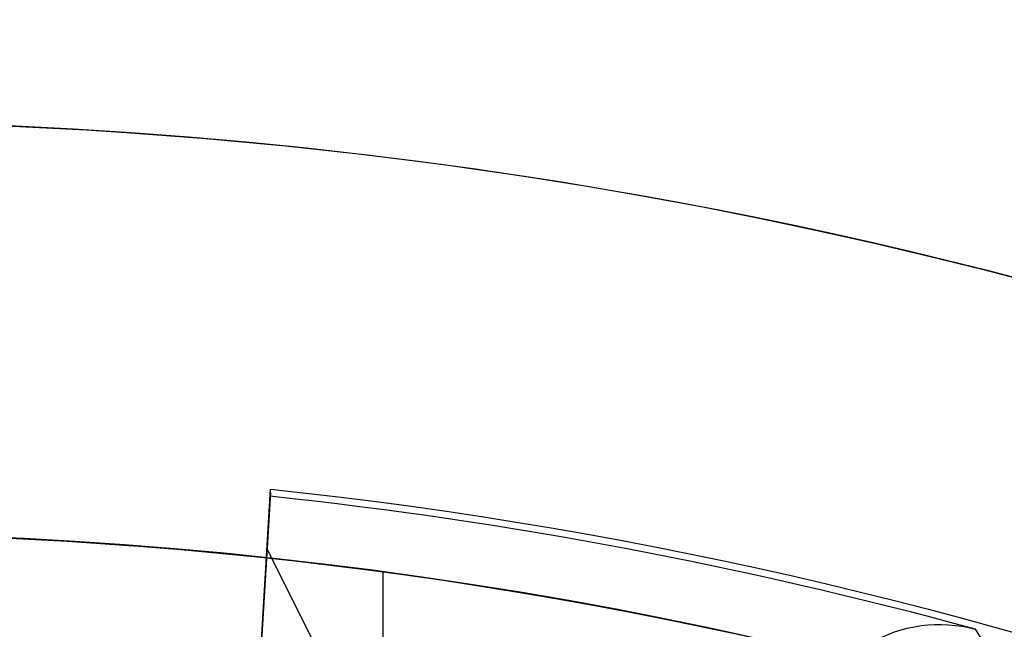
# Model space of a CAD drawing. Extents: x 19499 to 20475, y -6718 to -5871.
# Tile 26 of 60: x 19988.56 to 19995.76, y -6370.13 to -6365.68. Entities that reach past the tile are written whole.
import ezdxf

# ---------------------------------------------------------------- set-up
doc = ezdxf.new("R2010")
doc.units = 0
doc.layers.get('0').update_dxf_attribs({"linetype": 'CONTINUOUS'})
doc.layers.add('BLANCO_METALICO', color=7, linetype='CONTINUOUS')
doc.layers.add('COLOR', color=7, linetype='CONTINUOUS')

msp = doc.modelspace()

# ---------------------------------------------------------------- linework, layer by layer
at = {"extrusion": (-0.2249510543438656, 5.193090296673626e-14, 0.9743700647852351)}
msp.add_lwpolyline([(6365.957210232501, 19552.0150576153), (6365.443096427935, 19551.70746831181), (6364.93096886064, 19551.39512772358), (6364.420888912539, 19551.07805444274), (6363.912917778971, 19550.75626815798), (6363.40711644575, 19550.42978965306), (6362.903545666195, 19550.09864080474), (6362.402265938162, 19549.76284458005), (6361.903337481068, 19549.42242503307), (6361.406820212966, 19549.07740730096), (6360.912773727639, 19548.72781759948), (6360.421257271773, 19548.37368321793), (6359.932329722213, 19548.01503251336), (6359.446049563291, 19547.65189490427), (6358.962474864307, 19547.28430086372), (6358.481663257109, 19546.91228191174), (6358.003671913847, 19546.53587060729), (6357.52855752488, 19546.15510053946), (6357.056376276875, 19545.77000631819), (6356.587183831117, 19545.38062356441), (6356.121035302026, 19544.98698889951), (6355.657985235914, 19544.58913993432), (6355.198087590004, 19544.18711525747), (6354.74139571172, 19543.78095442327), (6354.287962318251, 19543.37069793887), (6353.837839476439, 19542.95638725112), (6353.391078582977, 19542.53806473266), (6352.947730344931, 19542.11577366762), (6352.507844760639, 19541.68955823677), (6352.071471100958, 19541.25946350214), (6351.638657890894, 19540.82553539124), (6351.209452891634, 19540.38782068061), (6350.783903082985, 19539.94636697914), (6350.362054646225, 19539.50122271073), (6349.943952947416, 19539.05243709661), (6349.52964252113, 19538.60006013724), (6349.119167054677, 19538.14414259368), (6348.712569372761, 19537.68473596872), (6348.309891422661, 19537.2218924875), (6347.911174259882, 19536.7556650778), (6347.516458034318, 19536.28610734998), (6347.125781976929, 19535.81327357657), (6346.739184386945, 19535.33721867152), (6346.356702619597, 19534.85799816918), (6345.978373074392, 19534.37566820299), (6345.604231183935, 19533.89028548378), (6345.234311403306, 19533.40190727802), (6344.8686472, 19532.91059138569), (6344.507271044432, 19532.41639611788), (6344.150214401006, 19531.91938027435), (6343.797507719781, 19531.41960312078), (6343.449180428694, 19530.9171243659), (6343.105260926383, 19530.41200413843), (6342.765776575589, 19529.90430296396), (6342.430753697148, 19529.39408174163), (6342.100217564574, 19528.88140172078), (6341.774192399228, 19528.36632447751), (6341.452701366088, 19527.84891189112), (6341.135766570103, 19527.32922612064), (6340.823409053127, 19526.80732958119), (6340.515648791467, 19526.28328492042), (6340.212504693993, 19525.75715499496), (6339.913994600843, 19525.22900284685), (6339.620135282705, 19524.69889168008), (6339.330942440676, 19524.16688483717), (6339.046430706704, 19523.6330457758), (6338.766613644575, 19523.0974380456), (6338.49150375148, 19522.56012526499), (6338.221112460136, 19522.02117109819), (6337.955450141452, 19521.4806392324), (6337.694526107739, 19520.93859335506), (6337.438348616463, 19520.39509713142), (6337.186924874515, 19519.85021418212), (6336.94026104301, 19519.3040080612), (6336.69836224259, 19518.75654223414), (6336.461232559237, 19518.2078800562), (6336.228875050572, 19517.65808475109), (6336.001291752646, 19517.10721938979), (6335.778483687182, 19516.55534686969), (6335.560450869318, 19516.00252989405), (6335.347192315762, 19515.4488309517), (6335.138706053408, 19514.89431229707), (6334.934989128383, 19514.33903593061), (6334.7360376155, 19513.78306357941), (6334.541846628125, 19513.22645667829), (6334.352410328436, 19512.66927635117), (6334.167721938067, 19512.11158339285), (6333.987773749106, 19511.55343825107), (6333.812557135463, 19510.99490100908), (6333.642062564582, 19510.43603136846), (6333.476279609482, 19509.87688863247), (6333.315196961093, 19509.31753168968), (6333.158802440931, 19508.75801899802), (6333.007083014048, 19508.19840856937), (6332.860024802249, 19507.6387579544), (6332.717613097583, 19507.07912422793), (6332.579832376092, 19506.51956397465), (6332.446666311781, 19505.96013327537), (6332.318097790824, 19505.40088769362), (6332.194108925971, 19504.84188226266), (6332.074681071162, 19504.28317147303), (6331.959794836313, 19503.72480926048), (6331.849430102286, 19503.1668489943), (6331.743566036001, 19502.60934346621), (6331.642181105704, 19502.05234487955), (6331.545253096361, 19501.49590483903), (6331.452759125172, 19500.94007434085), (6331.364675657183, 19500.38490376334), (6331.280978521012, 19499.83044285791), (6331.20164292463, 19499.27674074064), (6331.126643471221, 19498.72384588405), (6331.055954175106, 19498.17180610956), (6330.989548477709, 19497.62066858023), (6330.927399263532, 19497.07047979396), (6330.869478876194, 19496.52128557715), (6330.815759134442, 19495.97313107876), (6330.766211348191, 19495.4260607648), (6330.720806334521, 19494.88011841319), (6330.67951443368, 19494.33534710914), (6330.642305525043, 19493.79178924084), (6330.609149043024, 19493.24948649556), (6330.580013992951, 19492.70847985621), (6330.554868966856, 19492.16880959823), (6330.533682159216, 19491.63051528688), (6330.516421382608, 19491.09363577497), (6330.503054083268, 19490.55820920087), (6330.493547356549, 19490.02427298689), (6330.487867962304, 19489.49186383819), (6330.485982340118, 19488.96101774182), (6330.487734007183, 19488.44937446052), (6330.493009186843, 19487.93627781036), (6330.501837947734, 19487.4217599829), (6330.514250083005, 19486.90585378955), (6330.530275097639, 19486.38859266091), (6330.549942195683, 19485.87001064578), (6330.573280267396, 19485.35014240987), (6330.600317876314, 19484.8290232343), (6330.631083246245, 19484.30668901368), (6330.665604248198, 19483.78317625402), (6330.703908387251, 19483.25852207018), (6330.746022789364, 19482.73276418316), (6330.791974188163, 19482.20594091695), (6330.841788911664, 19481.67809119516), (6330.895492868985, 19481.14925453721), (6330.953111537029, 19480.61947105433), (6331.014669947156, 19480.08878144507), (6331.080192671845, 19479.55722699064), (6331.149703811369, 19479.02484954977), (6331.223226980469, 19478.49169155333), (6331.300785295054, 19477.95779599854), (6331.382401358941, 19477.42320644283), (6331.468097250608, 19476.88796699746), (6331.557894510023, 19476.35212232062), (6331.651814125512, 19475.81571761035), (6331.749876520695, 19475.27879859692), (6331.852101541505, 19474.7414115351), (6331.958508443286, 19474.20360319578), (6332.069115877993, 19473.6654208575), (6332.183941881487, 19473.12691229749), (6332.303003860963, 19472.58812578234), (6332.426318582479, 19472.04911005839), (6332.553902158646, 19471.50991434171), (6332.685770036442, 19470.97058830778), (6332.821936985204, 19470.43118208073), (6332.962417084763, 19469.89174622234), (6333.107223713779, 19469.35233172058), (6333.25636953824, 19468.81298997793), (6333.409866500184, 19468.27377279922), (6333.567725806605, 19467.73473237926), (6333.729957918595, 19467.19592129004), (6333.896572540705, 19466.65739246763), (6334.067578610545, 19466.11919919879), (6334.242984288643, 19465.5813951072), (6334.422796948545, 19465.04403413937), (6334.60702316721, 19464.50717055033), (6334.79566871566, 19463.97085888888), (6334.98873854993, 19463.43515398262), (6335.186236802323, 19462.90011092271), (6335.388166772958, 19462.36578504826), (6335.594530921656, 19461.8322319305), (6335.805330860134, 19461.29950735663), (6336.020567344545, 19460.76766731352), (6336.240240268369, 19460.23676797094), (6336.464348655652, 19459.70686566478), (6336.692890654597, 19459.17801687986), (6336.925863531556, 19458.65027823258), (6337.163263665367, 19458.12370645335), (6337.405086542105, 19457.59835836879), (6337.651326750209, 19457.07429088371), (6337.901977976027, 19456.55156096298), (6338.157032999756, 19456.0302256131), (6338.416483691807, 19455.51034186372), (6338.68032100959, 19454.99196674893), (6338.948534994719, 19454.47515728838), (6339.221114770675, 19453.95997046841), (6339.498048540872, 19453.44646322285), (6339.7793235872, 19452.93469241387), (6340.064926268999, 19452.42471481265), (6340.354842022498, 19451.91658708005), (6340.649055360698, 19451.41036574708), (6340.947549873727, 19450.90610719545), (6341.25030822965, 19450.40386763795), (6341.557312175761, 19449.90370309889), (6341.868542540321, 19449.40566939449), (6342.183979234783, 19448.90982211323), (6342.503601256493, 19448.41621659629), (6342.827386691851, 19447.92490791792), (6343.155312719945, 19447.43595086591), (6343.487355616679, 19446.94939992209), (6343.823490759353, 19446.46530924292), (6344.163692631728, 19445.98373264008), (6344.507934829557, 19445.50472356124), (6344.856190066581, 19445.02833507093), (6345.208430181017, 19444.55461983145), (6345.564626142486, 19444.08363008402), (6345.924748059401, 19443.61541762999), (6346.288765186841, 19443.15003381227), (6346.65664593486, 19442.68752949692), (6347.028357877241, 19442.22795505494), (6347.403867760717, 19441.77136034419), (6347.783141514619, 19441.31779469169), (6348.166144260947, 19440.86730687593), (6348.552840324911, 19440.41994510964), (6348.943193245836, 19439.97575702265), (6349.33716578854, 19439.53478964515), (6349.734719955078, 19439.09708939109), (6350.135816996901, 19438.66270204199), (6350.540417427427, 19438.23167273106), (6350.948481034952, 19437.80404592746), (6351.35996689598, 19437.37986542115), (6351.774833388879, 19436.95917430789), (6352.193038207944, 19436.54201497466), (6352.614538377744, 19436.12842908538), (6353.039290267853, 19435.71845756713), (6353.467249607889, 19435.31214059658), (6353.898371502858, 19434.90951758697), (6354.332610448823, 19434.51062717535), (6354.769920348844, 19434.11550721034), (6355.210254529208, 19433.72419474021), (6355.653565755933, 19433.33672600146), (6356.099806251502, 19432.95313640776), (6356.548927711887, 19432.57346053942), (6357.00088132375, 19432.19773213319), (6357.455617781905, 19431.82598407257), (6357.913087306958, 19431.45824837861), (6358.373239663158, 19431.09455620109), (6358.836024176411, 19430.73493781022), (6359.301389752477, 19430.37942258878), (6359.769284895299, 19430.02803902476), (6360.239657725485, 19429.68081470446), (6360.712455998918, 19429.33777630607), (6361.187627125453, 19428.99894959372), (6361.665118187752, 19428.66435941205), (6362.144875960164, 19428.33402968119), (6362.626846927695, 19428.00798339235), (6363.110977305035, 19427.68624260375), (6363.59721305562, 19427.36882843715)], dxfattribs=at)
at = {"extrusion": (0.112475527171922, 0.1948133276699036, 0.974370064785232)}
msp.add_lwpolyline([(-20545.72119684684, -4382.985045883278), (-20546.23174644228, -4382.676077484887), (-20546.74029225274, -4382.36241276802), (-20547.24677385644, -4382.044070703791), (-20547.75113102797, -4381.721071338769), (-20548.25330376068, -4381.393435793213), (-20548.75323228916, -4381.06118625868), (-20549.25085711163, -4380.724345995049), (-20549.74611901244, -4380.382939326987), (-20550.23895908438, -4380.036991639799), (-20550.72931875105, -4379.686529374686), (-20551.21713978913, -4379.331580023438), (-20551.70236435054, -4378.972172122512), (-20552.1849349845, -4378.608335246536), (-20552.66479465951, -4378.240100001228), (-20553.14188678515, -4377.867498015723), (-20553.6161552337, -4377.490561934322), (-20554.08754436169, -4377.109325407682), (-20554.55599903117, -4376.723823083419), (-20555.02146463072, -4376.334090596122), (-20555.48388709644, -4375.940164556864), (-20555.9432129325, -4375.542082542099), (-20556.3993892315, -4375.139883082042), (-20556.85236369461, -4374.73360564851), (-20557.30208465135, -4374.323290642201), (-20557.7485010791, -4373.908979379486), (-20558.19156262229, -4373.490714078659), (-20558.63121961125, -4373.068537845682), (-20559.06742308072, -4372.642494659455), (-20559.50012478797, -4372.212629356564), (-20559.92927723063, -4371.778987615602), (-20560.35483366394, -4371.341615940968), (-20560.77674811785, -4370.900561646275), (-20561.1949754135, -4370.455872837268), (-20561.60947117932, -4370.007598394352), (-20562.02019186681, -4369.555787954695), (-20562.42709476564, -4369.100491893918), (-20562.83013801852, -4368.641761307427), (-20563.22928063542, -4368.179647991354), (-20563.6244825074, -4367.71420442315), (-20564.0157044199, -4367.245483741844), (-20564.40290806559, -4366.773539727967), (-20564.78605605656, -4366.298426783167), (-20565.16511193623, -4365.820199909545), (-20565.54004019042, -4365.338914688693), (-20565.91080625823, -4364.854627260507), (-20566.27737654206, -4364.36739430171), (-20566.63971841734, -4363.877273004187), (-20566.99780024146, -4363.384321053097), (-20567.3515913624, -4362.888596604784), (-20567.70106212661, -4362.390158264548), (-20568.0461838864, -4361.889065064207), (-20568.38692900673, -4361.38537643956), (-20568.72327087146, -4360.879152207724), (-20569.05518388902, -4360.370452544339), (-20569.38264349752, -4359.85933796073), (-20569.70562616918, -4359.345869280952), (-20570.02410941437, -4358.830107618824), (-20570.33807178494, -4358.312114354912), (-20570.64749287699, -4357.791951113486), (-20570.9523533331, -4357.269679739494), (-20571.25263484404, -4356.745362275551), (-20571.54832014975, -4356.219060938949), (-20571.83939303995, -4355.690838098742), (-20572.12583835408, -4355.160756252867), (-20572.40764198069, -4354.628878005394), (-20572.68479085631, -4354.095266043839), (-20572.95727296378, -4353.559983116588), (-20573.22507732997, -4353.023092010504), (-20573.48819402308, -4352.48465552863), (-20573.74661414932, -4351.944736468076), (-20574.00032984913, -4351.403397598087), (-20574.24933429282, -4350.86070163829), (-20574.49362167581, -4350.316711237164), (-20574.73318721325, -4349.771488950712), (-20574.96802713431, -4349.22509722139), (-20575.19813867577, -4348.677598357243), (-20575.42352007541, -4348.129054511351), (-20575.64417056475, -4347.579527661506), (-20575.86009036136, -4347.029079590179), (-20576.07128066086, -4346.477771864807), (-20576.27774362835, -4345.925665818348), (-20576.47948238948, -4345.372822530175), (-20576.67650102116, -4344.819302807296), (-20576.86880454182, -4344.265167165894), (-20577.05639890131, -4343.710475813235), (-20577.23929097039, -4343.155288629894), (-20577.41748852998, -4342.599665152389), (-20577.59100025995, -4342.043664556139), (-20577.7598357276, -4341.487345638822), (-20577.92400537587, -4340.930766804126), (-20578.08352051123, -4340.373986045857), (-20578.23839329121, -4339.817060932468), (-20578.38863671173, -4339.260048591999), (-20578.53426459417, -4338.703005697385), (-20578.67529157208, -4338.145988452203), (-20578.81173307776, -4337.589052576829), (-20578.94360532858, -4337.032253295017), (-20579.07092531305, -4336.475645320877), (-20579.19371077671, -4335.919282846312), (-20579.31198020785, -4335.363219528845), (-20579.42575282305, -4334.807508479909), (-20579.53504855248, -4334.252202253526), (-20579.63988802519, -4333.697352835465), (-20579.7402925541, -4333.143011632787), (-20579.83628412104, -4332.589229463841), (-20579.92788536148, -4332.036056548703), (-20580.01511954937, -4331.483542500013), (-20580.09801058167, -4330.931736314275), (-20580.17658296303, -4330.380686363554), (-20580.25086179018, -4329.830440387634), (-20580.32087273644, -4329.281045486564), (-20580.38664203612, -4328.732548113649), (-20580.44819646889, -4328.184994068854), (-20580.50556334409, -4327.638428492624), (-20580.55877048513, -4327.092895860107), (-20580.60784621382, -4326.548439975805), (-20580.6528193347, -4326.00510396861), (-20580.69371911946, -4325.462930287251), (-20580.73057529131, -4324.921960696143), (-20580.76341800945, -4324.382236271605), (-20580.79227785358, -4323.843797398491), (-20580.81718580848, -4323.306683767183), (-20580.83817324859, -4322.770934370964), (-20580.85527192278, -4322.236587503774), (-20580.8685139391, -4321.703680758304), (-20580.87793174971, -4321.172251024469), (-20580.88355813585, -4320.642334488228), (-20580.88542619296, -4320.113966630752), (-20580.88362697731, -4319.595425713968), (-20580.87820832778, -4319.075392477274), (-20580.86913895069, -4318.553900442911), (-20580.85638784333, -4318.030983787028), (-20580.83992430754, -4317.506677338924), (-20580.81971796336, -4316.981016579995), (-20580.79573876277, -4316.454037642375), (-20580.76795700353, -4315.925777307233), (-20580.73634334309, -4315.396273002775), (-20580.70086881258, -4314.865562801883), (-20580.66150483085, -4314.333685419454), (-20580.61822321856, -4313.800680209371), (-20580.57099621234, -4313.266587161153), (-20580.51979647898, -4312.731446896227), (-20580.46459712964, -4312.195300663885), (-20580.40537173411, -4311.658190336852), (-20580.34209433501, -4311.120158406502), (-20580.2747394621, -4310.58124797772), (-20580.20328214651, -4310.041502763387), (-20580.12769793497, -4309.500967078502), (-20580.04796290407, -4308.959685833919), (-20579.96405367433, -4308.417704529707), (-20579.87594742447, -4307.875069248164), (-20579.78362190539, -4307.331826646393), (-20579.6870554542, -4306.788023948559), (-20579.5862270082, -4306.243708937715), (-20579.48111611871, -4305.698929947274), (-20579.3717029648, -4305.153735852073), (-20579.25796836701, -4304.608176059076), (-20579.1398938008, -4304.062300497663), (-20579.01746141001, -4303.516159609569), (-20578.89065402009, -4302.969804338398), (-20578.75945515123, -4302.4232861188), (-20578.62384903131, -4301.876656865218), (-20578.48382060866, -4301.329968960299), (-20578.33935556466, -4300.783275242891), (-20578.19044032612, -4300.23662899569), (-20578.03706207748, -4299.690083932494), (-20577.87920877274, -4299.143694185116), (-20577.71686914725, -4298.597514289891), (-20577.55003272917, -4298.051599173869), (-20577.37868985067, -4297.506004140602), (-20577.20283165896, -4296.960784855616), (-20577.02245012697, -4296.415997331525), (-20576.83753806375, -4295.871697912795), (-20576.64808912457, -4295.327943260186), (-20576.45409782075, -4294.784790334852), (-20576.25555952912, -4294.242296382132), (-20576.05247050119, -4293.700518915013), (-20575.84482787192, -4293.159515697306), (-20575.63262966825, -4292.619344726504), (-20575.41587481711, -4292.080064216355), (-20575.19456315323, -4291.54173257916), (-20574.96869542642, -4291.004408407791), (-20574.73827330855, -4290.468150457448), (-20574.50329940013, -4289.933017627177), (-20574.26377723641, -4289.399068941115), (-20574.01971129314, -4288.866363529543), (-20573.77110699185, -4288.334960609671), (-20573.51797070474, -4287.804919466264), (-20573.26030975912, -4287.276299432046), (-20572.99813244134, -4286.749159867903), (-20572.73144800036, -4286.22356014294), (-20572.46026665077, -4285.699559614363), (-20572.18459957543, -4285.177217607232), (-20571.90445892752, -4284.656593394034), (-20571.61985783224, -4284.137746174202), (-20571.33081038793, -4283.62073505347), (-20571.0373316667, -4283.105619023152), (-20570.73943771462, -4282.592456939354), (-20570.43714555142, -4282.081307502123), (-20570.13047316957, -4281.572229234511), (-20569.819439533, -4281.065280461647), (-20569.50406457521, -4280.560519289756), (-20569.18436919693, -4280.058003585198), (-20568.86037526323, -4279.55779095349), (-20568.53210560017, -4279.059938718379), (-20568.19958399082, -4278.564503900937), (-20567.86283517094, -4278.071543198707), (-20567.52188482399, -4277.581112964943), (-20567.1767595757, -4277.093269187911), (-20566.82748698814, -4276.608067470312), (-20566.47409555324, -4276.125563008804), (-20566.11661468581, -4275.645810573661), (-20565.75507471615, -4275.168864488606), (-20565.38950688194, -4274.694778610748), (-20565.0199433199, -4274.223606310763), (-20564.64641705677, -4273.755400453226), (-20564.26896199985, -4273.290213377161), (-20563.88761292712, -4272.828096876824), (-20563.50240547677, -4272.369102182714), (-20563.11337613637, -4271.913279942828), (-20562.72056223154, -4271.460680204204), (-20562.3240019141, -4271.011352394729), (-20561.92373414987, -4270.565345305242), (-20561.51979870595, -4270.122707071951), (-20561.11223613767, -4269.683485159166), (-20560.70108777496, -4269.247726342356), (-20560.28639570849, -4268.815476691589), (-20559.86820277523, -4268.386781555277), (-20559.44655254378, -4267.96168554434), (-20559.0214892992, -4267.540232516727), (-20558.5930580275, -4267.122465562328), (-20558.16130439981, -4266.708426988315), (-20557.72627475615, -4266.298158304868), (-20557.28801608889, -4265.891700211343), (-20556.8465760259, -4265.489092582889), (-20556.40200281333, -4265.090374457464), (-20555.95434529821, -4264.695584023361), (-20555.50365291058, -4264.304758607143), (-20555.04997564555, -4263.917934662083), (-20554.59336404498, -4263.535147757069), (-20554.13386917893, -4263.156432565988), (-20553.67154262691, -4262.781822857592), (-20553.20643645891, -4262.411351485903), (-20552.7386032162, -4262.045050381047), (-20552.26809589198, -4261.682950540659), (-20551.79496791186, -4261.325082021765), (-20551.31927311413, -4260.971473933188), (-20550.84106572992, -4260.622154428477), (-20550.36040036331, -4260.277150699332), (-20549.87733197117, -4259.936488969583), (-20549.39191584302, -4259.600194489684), (-20548.90420758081, -4259.268291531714), (-20548.41426307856, -4258.940803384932), (-20547.92213850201, -4258.617752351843), (-20547.42789026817, -4258.299159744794), (-20546.93157502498, -4257.9850458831)], dxfattribs=at)
at = {"extrusion": (0.112475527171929, 0.1948133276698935, 0.9743700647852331)}
msp.add_lwpolyline([(-20544.81033906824, -4257.985045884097), (-20545.33140868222, -4258.289837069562), (-20545.85052834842, -4258.599487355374), (-20546.36763479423, -4258.913978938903), (-20546.88266491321, -4259.233292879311), (-20547.39555578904, -4259.557409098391), (-20547.90624471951, -4259.886306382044), (-20548.41466924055, -4260.219962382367), (-20548.9207671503, -4260.558353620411), (-20549.42447653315, -4260.901455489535), (-20549.92573578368, -4261.249242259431), (-20550.42448363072, -4261.60168708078), (-20550.92065916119, -4261.958761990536), (-20551.41420184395, -4262.320437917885), (-20551.90505155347, -4262.686684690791), (-20552.39314859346, -4263.057471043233), (-20552.87843372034, -4263.432764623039), (-20553.3608481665, -4263.812532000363), (-20553.84033366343, -4264.196738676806), (-20554.31683246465, -4264.585349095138), (-20554.79028736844, -4264.978326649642), (-20555.26064174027, -4265.375633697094), (-20555.72783953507, -4265.777231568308), (-20556.19182531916, -4266.183080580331), (-20556.65254429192, -4266.593140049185), (-20557.10994230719, -4267.007368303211), (-20557.56396589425, -4267.425722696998), (-20558.01456227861, -4267.848159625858), (-20558.46167940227, -4268.274634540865), (-20558.90526594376, -4268.705101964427), (-20559.34527133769, -4269.139515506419), (-20559.78164579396, -4269.577827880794), (-20560.21434031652, -4270.019990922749), (-20560.64330672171, -4270.465955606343), (-20561.06849765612, -4270.915672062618), (-20561.48986661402, -4271.369089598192), (-20561.90736795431, -4271.82615671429), (-20562.32095691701, -4272.286821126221), (-20562.73058963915, -4272.751029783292), (-20563.13622317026, -4273.218728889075), (-20563.53781548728, -4273.689863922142), (-20563.93532550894, -4274.164379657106), (-20564.3287131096, -4274.642220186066), (-20564.71793913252, -4275.123328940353), (-20565.10296540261, -4275.607648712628), (-20565.48375473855, -4276.095121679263), (-20565.86027096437, -4276.58568942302), (-20566.23247892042, -4277.079292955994), (-20566.60034447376, -4277.575872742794), (-20566.96383452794, -4278.075368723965), (-20567.32291703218, -4278.577720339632), (-20567.67756098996, -4279.082866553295), (-20568.02773646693, -4279.590745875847), (-20568.37341459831, -4280.101296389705), (-20568.71456759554, -4280.61445577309), (-20569.05116875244, -4281.13016132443), (-20569.38319245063, -4281.648349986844), (-20569.71061416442, -4282.168958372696), (-20570.033410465, -4282.691922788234), (-20570.35155902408, -4283.217179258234), (-20570.66503861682, -4283.744663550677), (-20570.97382912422, -4284.27431120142), (-20571.27791153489, -4284.806057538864), (-20571.57726794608, -4285.339837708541), (-20571.8718815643, -4285.875586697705), (-20572.16173670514, -4286.413239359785), (-20572.44681879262, -4286.952730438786), (-20572.72711435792, -4287.493994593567), (-20573.00261103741, -4288.036966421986), (-20573.27329757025, -4288.581580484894), (-20573.53916379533, -4289.127771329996), (-20573.80020064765, -4289.675473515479), (-20574.0564001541, -4290.224621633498), (-20574.3077554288, -4290.775150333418), (-20574.55426066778, -4291.326994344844), (-20574.79591114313, -4291.880088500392), (-20575.03270319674, -4292.434367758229), (-20575.26463423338, -4292.989767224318), (-20575.49170271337, -4293.546222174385), (-20575.71390814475, -4294.103668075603), (-20575.93125107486, -4294.662040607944), (-20576.14373308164, -4295.22127568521), (-20576.35135676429, -4295.781309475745), (-20576.55412573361, -4296.342078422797), (-20576.75204460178, -4296.903519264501), (-20576.94511897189, -4297.465569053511), (-20577.1333554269, -4298.02816517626), (-20577.31676151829, -4298.59124537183), (-20577.49534575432, -4299.15474775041), (-20577.66911758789, -4299.718610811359), (-20577.83808740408, -4300.282773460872), (-20578.00226650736, -4300.847175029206), (-20578.16166710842, -4301.411755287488), (-20578.31630231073, -4301.976454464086), (-20578.4661860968, -4302.541213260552), (-20578.61133331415, -4303.105972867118), (-20578.75175966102, -4303.670674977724), (-20578.88748167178, -4304.235261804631), (-20579.01851670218, -4304.799676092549), (-20579.1448829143, -4305.363861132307), (-20579.26659926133, -4305.927760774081), (-20579.38368547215, -4306.491319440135), (-20579.49616203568, -4307.054482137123), (-20579.60405018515, -4307.617194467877), (-20579.70737188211, -4308.179402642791), (-20579.80614980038, -4308.741053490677), (-20579.90040730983, -4309.302094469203), (-20579.99016846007, -4309.862473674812), (-20580.07545796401, -4310.422139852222), (-20580.15630118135, -4310.981042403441), (-20580.232724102, -4311.539131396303), (-20580.30475332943, -4312.09635757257), (-20580.37241606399, -4312.652672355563), (-20580.43574008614, -4313.20802785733), (-20580.49475373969, -4313.762376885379), (-20580.54948591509, -4314.315672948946), (-20580.59996603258, -4314.867870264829), (-20580.64622402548, -4315.418923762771), (-20580.68829032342, -4315.968789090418), (-20580.72619583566, -4316.517422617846), (-20580.75997193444, -4317.064781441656), (-20580.78965043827, -4317.610823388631), (-20580.81526359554, -4318.15550701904), (-20580.83684406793, -4318.698791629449), (-20580.85442491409, -4319.240637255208), (-20580.8680395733, -4319.781004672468), (-20580.87772184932, -4320.319855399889), (-20580.88350589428, -4320.857151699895), (-20580.88542619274, -4321.392856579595), (-20580.88367452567, -4321.904499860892), (-20580.87839934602, -4322.417596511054), (-20580.86957058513, -4322.932114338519), (-20580.85715844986, -4323.448020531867), (-20580.84113343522, -4323.965281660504), (-20580.82146633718, -4324.483863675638), (-20580.79812826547, -4325.003731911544), (-20580.77109065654, -4325.524851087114), (-20580.74032528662, -4326.047185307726), (-20580.70580428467, -4326.570698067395), (-20580.66750014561, -4327.095352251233), (-20580.6253857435, -4327.621110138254), (-20580.57943434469, -4328.147933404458), (-20580.5296196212, -4328.675783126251), (-20580.47591566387, -4329.204619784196), (-20580.41829699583, -4329.734403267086), (-20580.3567385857, -4330.265092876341), (-20580.29121586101, -4330.796647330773), (-20580.22170472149, -4331.32902477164), (-20580.14818155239, -4331.862182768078), (-20580.07062323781, -4332.396078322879), (-20579.98900717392, -4332.930667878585), (-20579.90331128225, -4333.465907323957), (-20579.81351402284, -4334.00175200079), (-20579.71959440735, -4334.538156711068), (-20579.62153201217, -4335.075075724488), (-20579.51930699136, -4335.612462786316), (-20579.41290008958, -4336.150271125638), (-20579.30229265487, -4336.688453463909), (-20579.18746665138, -4337.226962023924), (-20579.0684046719, -4337.765748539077), (-20578.94508995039, -4338.30476426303), (-20578.81750637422, -4338.843959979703), (-20578.68563849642, -4339.383286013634), (-20578.54947154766, -4339.922692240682), (-20578.4089914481, -4340.462128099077), (-20578.26418481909, -4341.001542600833), (-20578.11503899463, -4341.540884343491), (-20577.96154203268, -4342.080101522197), (-20577.80368272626, -4342.619141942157), (-20577.64145061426, -4343.157953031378), (-20577.47483599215, -4343.696481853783), (-20577.30382992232, -4344.234675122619), (-20577.12842424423, -4344.772479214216), (-20576.94861158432, -4345.309840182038), (-20576.76438536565, -4345.84670377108), (-20576.5757398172, -4346.383015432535), (-20576.38266998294, -4346.918720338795), (-20576.18517173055, -4347.453763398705), (-20575.98324175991, -4347.988089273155), (-20575.77687761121, -4348.521642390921), (-20575.56607767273, -4349.05436696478), (-20575.35084118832, -4349.586207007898), (-20575.1311682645, -4350.117106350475), (-20574.90705987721, -4350.647008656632), (-20574.67851787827, -4351.175857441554), (-20574.44554500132, -4351.703596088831), (-20574.20814486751, -4352.230167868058), (-20573.96632199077, -4352.755515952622), (-20573.72008178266, -4353.279583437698), (-20573.46943055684, -4353.802313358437), (-20573.21437553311, -4354.323648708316), (-20572.95492484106, -4354.843532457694), (-20572.69108752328, -4355.361907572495), (-20572.42287353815, -4355.878717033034), (-20572.1502937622, -4356.393903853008), (-20571.873359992, -4356.907411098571), (-20571.59208494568, -4357.419181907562), (-20571.30648226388, -4357.929159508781), (-20571.01656651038, -4358.437287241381), (-20570.72235317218, -4358.943508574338), (-20570.42385865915, -4359.44776712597), (-20570.12110030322, -4359.95000668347), (-20569.81409635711, -4360.450171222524), (-20569.50286599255, -4360.948204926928), (-20569.18742929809, -4361.444052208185), (-20568.86780727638, -4361.937657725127), (-20568.54402184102, -4362.428966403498), (-20568.21609581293, -4362.917923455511), (-20567.88405291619, -4363.40447439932), (-20567.54791777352, -4363.888565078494), (-20567.20771590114, -4364.37014168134), (-20566.86347370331, -4364.849150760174), (-20566.51521846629, -4365.325539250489), (-20566.16297835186, -4365.799254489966), (-20565.80678239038, -4366.270244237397), (-20565.44666047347, -4366.738456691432), (-20565.08264334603, -4367.203840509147), (-20564.71476259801, -4367.66634482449), (-20564.34305065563, -4368.12591926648), (-20563.96754077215, -4368.582513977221), (-20563.58826701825, -4369.036079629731), (-20563.20526427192, -4369.486567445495), (-20562.81856820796, -4369.933929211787), (-20562.42821528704, -4370.378117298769), (-20562.03424274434, -4370.819084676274), (-20561.6366885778, -4371.256784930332), (-20561.23559153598, -4371.691172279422), (-20560.83099110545, -4372.122201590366), (-20560.42292749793, -4372.549828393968), (-20560.0114416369, -4372.974008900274), (-20559.59657514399, -4373.394700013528), (-20559.17837032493, -4373.811859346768), (-20558.75687015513, -4374.225445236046), (-20558.33211826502, -4374.635416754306), (-20557.90415892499, -4375.041733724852), (-20557.47303703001, -4375.444356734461), (-20557.03879808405, -4375.84324714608), (-20556.60148818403, -4376.238367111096), (-20556.16115400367, -4376.629679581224), (-20555.71784277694, -4377.017148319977), (-20555.27160228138, -4377.400737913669), (-20554.82248082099, -4377.780413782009), (-20554.37052720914, -4378.156142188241), (-20553.91579075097, -4378.527890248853), (-20553.45832122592, -4378.895625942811), (-20552.99816886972, -4379.259318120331), (-20552.53538435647, -4379.618936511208), (-20552.0700187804, -4379.974451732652), (-20551.60212363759, -4380.32583529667), (-20551.13175080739, -4380.673059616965), (-20550.65895253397, -4381.016098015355), (-20550.18378140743, -4381.354924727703), (-20549.70629034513, -4381.68951490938), (-20549.22653257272, -4382.019844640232), (-20548.74456160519, -4382.345890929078), (-20548.26043122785, -4382.66763171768), (-20547.77419547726, -4382.985045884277)], dxfattribs=at)
at = {"extrusion": (0.1124755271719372, 0.1948133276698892, 0.9743700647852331)}
msp.add_lwpolyline([(-20551.17138497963, -4257.985045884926), (-20551.64679980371, -4258.320163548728), (-20552.11996327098, -4258.659354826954), (-20552.59082622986, -4259.002596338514), (-20553.0593398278, -4259.349863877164), (-20553.52545552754, -4259.701132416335), (-20553.98912512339, -4260.05637611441), (-20554.45030075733, -4260.415568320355), (-20554.90893493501, -4260.778681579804), (-20555.36498054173, -4261.145687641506), (-20555.81839085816, -4261.516557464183), (-20556.26911957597, -4261.891261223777), (-20556.71712081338, -4262.26976832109), (-20557.16234913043, -4262.652047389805), (-20557.60475954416, -4263.038066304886), (-20558.04430754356, -4263.427792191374), (-20558.48094910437, -4263.821191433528), (-20558.91464070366, -4264.218229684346), (-20559.34533933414, -4264.618871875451), (-20559.77300251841, -4265.023082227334), (-20560.19758832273, -4265.43082425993), (-20560.61905537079, -4265.842060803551), (-20561.03736285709, -4266.256754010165), (-20561.45247056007, -4266.674865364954), (-20561.86433885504, -4267.096355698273), (-20562.27292872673, -4267.521185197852), (-20562.67820178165, -4267.949313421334), (-20563.08012026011, -4268.38069930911), (-20563.4786470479, -4268.81530119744), (-20563.87374568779, -4269.253076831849), (-20564.26538039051, -4269.693983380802), (-20564.65351604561, -4270.137977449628), (-20565.03811823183, -4270.585015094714), (-20565.41915322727, -4271.035051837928), (-20565.79658801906, -4271.488042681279), (-20566.17039031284, -4271.943942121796), (-20566.54052854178, -4272.402704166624), (-20566.90697187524, -4272.864282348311), (-20567.26969022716, -4273.328629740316), (-20567.62865426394, -4273.795698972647), (-20567.98383541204, -4274.265442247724), (-20568.33520586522, -4274.737811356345), (-20568.68273859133, -4275.212757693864), (-20569.02640733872, -4275.690232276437), (-20569.36618664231, -4276.170185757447), (-20569.70205182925, -4276.652568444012), (-20570.03397902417, -4277.137330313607), (-20570.36194515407, -4277.624421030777), (-20570.68592795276, -4278.113789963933), (-20571.00590596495, -4278.605386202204), (-20571.32185854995, -4279.099158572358), (-20571.63376588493, -4279.595055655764), (-20571.94160896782, -4280.093025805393), (-20572.24536961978, -4280.593017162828), (-20572.5450304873, -4281.094977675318), (-20572.8405750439, -4281.598855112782), (-20573.13198759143, -4282.104597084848), (-20573.41925326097, -4282.612151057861), (-20573.70235801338, -4283.121464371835), (-20573.98128863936, -4283.632484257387), (-20574.25603275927, -4284.145157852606), (-20574.52657882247, -4284.65943221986), (-20574.79291610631, -4285.175254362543), (-20575.05503471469, -4285.692571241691), (-20575.31292557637, -4286.211329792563), (-20575.56658044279, -4286.731476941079), (-20575.81599188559, -4287.252959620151), (-20576.06115329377, -4287.775724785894), (-20576.30205887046, -4288.299719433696), (-20576.5387036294, -4288.824890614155), (-20576.771083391, -4289.351185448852), (-20576.99919477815, -4289.878551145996), (-20577.22303521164, -4290.406935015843), (-20577.44260290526, -4290.936284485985), (-20577.6578968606, -4291.466547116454), (-20577.86891686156, -4291.997670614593), (-20578.07566346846, -4292.529602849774), (-20578.27813801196, -4293.062291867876), (-20578.47634258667, -4293.595685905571), (-20578.6702800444, -4294.129733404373), (-20578.85995398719, -4294.664383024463), (-20579.0453687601, -4295.19958365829), (-20579.22652944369, -4295.735284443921), (-20579.40344184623, -4296.271434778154), (-20579.57611249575, -4296.807984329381), (-20579.74454863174, -4297.344883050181), (-20579.9087581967, -4297.882081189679), (-20580.06874982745, -4298.419529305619), (-20580.22453284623, -4298.957178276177), (-20580.37611725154, -4299.49497931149), (-20580.52351370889, -4300.032883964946), (-20580.66673354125, -4300.570844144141), (-20580.80578871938, -4301.108812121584), (-20580.94069185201, -4301.646740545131), (-20581.07145617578, -4302.184582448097), (-20581.19809554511, -4302.722291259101), (-20581.32062442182, -4303.259820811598), (-20581.43905786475, -4303.797125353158), (-20581.55341151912, -4304.334159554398), (-20581.66370160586, -4304.870878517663), (-20581.76994491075, -4305.40723778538), (-20581.87215877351, -4305.943193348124), (-20581.97036107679, -4306.47870165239), (-20582.06457023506, -4307.013719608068), (-20582.15480518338, -4307.548204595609), (-20582.24108536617, -4308.082114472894), (-20582.32343072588, -4308.615407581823), (-20582.40186169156, -4309.148042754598), (-20582.4763991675, -4309.679979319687), (-20582.54706452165, -4310.211177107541), (-20582.61387957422, -4310.741596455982), (-20582.67686658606, -4311.271198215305), (-20582.7360482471, -4311.799943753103), (-20582.79144766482, -4312.327794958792), (-20582.84308835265, -4312.854714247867), (-20582.89099421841, -4313.380664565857), (-20582.93518955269, -4313.905609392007), (-20582.97569901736, -4314.429512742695), (-20583.01254763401, -4314.952339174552), (-20583.04576077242, -4315.474053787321), (-20583.07536413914, -4315.994622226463), (-20583.10138376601, -4316.514010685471), (-20583.12384599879, -4317.03218590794), (-20583.14277748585, -4317.549115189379), (-20583.15820516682, -4318.064766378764), (-20583.17015626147, -4318.579107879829), (-20583.17865825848, -4319.092108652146), (-20583.18373890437, -4319.603738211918), (-20583.18542619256, -4320.113966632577), (-20583.18367871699, -4320.633215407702), (-20583.17841649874, -4321.153914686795), (-20583.1696100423, -4321.67603291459), (-20583.15723011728, -4322.199537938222), (-20583.14124777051, -4322.724397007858), (-20583.12163433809, -4323.250576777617), (-20583.09836145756, -4323.778043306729), (-20583.07140108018, -4324.306762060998), (-20583.04072548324, -4324.836697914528), (-20583.00630728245, -4325.367815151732), (-20582.96811944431, -4325.900077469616), (-20582.9261352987, -4326.433447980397), (-20582.88032855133, -4326.967889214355), (-20582.83067329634, -4327.503363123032), (-20582.77714402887, -4328.039831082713), (-20582.71971565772, -4328.577253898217), (-20582.65836351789, -4329.115591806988), (-20582.59306338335, -4329.654804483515), (-20582.52379147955, -4330.194851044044), (-20582.4505244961, -4330.735690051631), (-20582.37323959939, -4331.277279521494), (-20582.29191444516, -4331.819576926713), (-20582.20652719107, -4332.362539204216), (-20582.11705650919, -4332.906122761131), (-20582.02348159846, -4333.450283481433), (-20581.92578219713, -4333.99497673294), (-20581.82393859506, -4334.540157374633), (-20581.71793164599, -4335.085779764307), (-20581.60774277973, -4335.631797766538), (-20581.49335401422, -4336.178164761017), (-20581.37474796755, -4336.724833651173), (-20581.25190786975, -4337.271756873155), (-20581.12481757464, -4337.818886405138), (-20580.99346157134, -4338.366173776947), (-20580.8578249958, -4338.913570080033), (-20580.71789364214, -4339.46102597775), (-20580.57365397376, -4340.008491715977), (-20580.42509313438, -4340.555917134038), (-20580.27219895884, -4341.103251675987), (-20580.11495998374, -4341.650444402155), (-20579.95336545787, -4342.197444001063), (-20579.78740535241, -4342.744198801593), (-20579.61707037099, -4343.290656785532), (-20579.44235195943, -4343.836765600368), (-20579.26324231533, -4344.382472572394), (-20579.07973439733, -4344.927724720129), (-20578.8918219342, -4345.472468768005), (-20578.69949943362, -4346.016651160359), (-20578.50276219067, -4346.560218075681), (-20578.30160629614, -4347.103115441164), (-20578.09602864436, -4347.645288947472), (-20577.88602694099, -4348.186684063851), (-20577.67159971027, -4348.727246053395), (-20577.45274630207, -4349.266919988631), (-20577.22946689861, -4349.805650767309), (-20577.00176252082, -4350.343383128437), (-20576.76963503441, -4350.88006166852), (-20576.53308715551, -4351.415630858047), (-20576.29212245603, -4351.950035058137), (-20576.04674536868, -4352.48321853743), (-20575.79696119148, -4353.015125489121), (-20575.54277609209, -4353.545700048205), (-20575.2841971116, -4354.074886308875), (-20575.02123216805, -4354.602628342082), (-20574.75389005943, -4355.128870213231), (-20574.48218046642, -4355.65355600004), (-20574.20611395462, -4356.176629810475), (-20573.92570197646, -4356.69803580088), (-20573.64095687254, -4357.217718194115), (-20573.35189187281, -4357.735621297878), (-20573.05852109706, -4358.25168952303), (-20572.76085955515, -4358.765867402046), (-20572.45892314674, -4359.27809960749), (-20572.15272866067, -4359.788330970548), (-20571.84229377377, -4360.296506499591), (-20571.52763704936, -4360.802571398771), (-20571.20877793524, -4361.306471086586), (-20570.88573676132, -4361.808151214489), (-20570.55853473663, -4362.307557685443), (-20570.22719394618, -4362.804636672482), (-20569.89173734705, -4363.299334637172), (-20569.5521887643, -4363.791598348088), (-20569.20857288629, -4364.281374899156), (-20568.86091525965, -4364.768611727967), (-20568.50924228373, -4365.253256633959), (-20568.15358120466, -4365.735257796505), (-20567.79396010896, -4366.214563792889), (-20567.43040791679, -4366.691123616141), (-20567.06295437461, -4367.164886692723), (-20566.69163004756, -4367.635802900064), (-20566.3164663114, -4368.103822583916), (-20565.93749534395, -4368.568896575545), (-20565.55475011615, -4369.030976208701), (-20565.16826438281, -4369.490013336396), (-20564.77807267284, -4369.945960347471), (-20564.38421027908, -4370.398770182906), (-20563.98671324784, -4370.848396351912), (-20563.58561836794, -4371.294792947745), (-20563.18096315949, -4371.737914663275), (-20562.77278586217, -4372.177716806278), (-20562.36112542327, -4372.614155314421), (-20561.94602148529, -4373.047186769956), (-20561.52751437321, -4373.476768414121), (-20561.1056450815, -4373.902858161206), (-20560.68045526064, -4374.325414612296), (-20560.25198720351, -4374.744397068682), (-20559.82028383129, -4375.159765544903), (-20559.3853886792, -4375.571480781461), (-20558.9473458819, -4375.979504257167), (-20558.50620015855, -4376.383798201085), (-20558.06199679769, -4376.784325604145), (-20557.61478164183, -4377.181050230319), (-20557.16460107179, -4377.573936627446), (-20556.71150199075, -4377.962950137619), (-20556.25553180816, -4378.348056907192), (-20555.7967384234, -4378.729223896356), (-20555.33517020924, -4379.106418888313), (-20554.8708759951, -4379.479610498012), (-20554.40390505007, -4379.848768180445), (-20553.93430706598, -4380.213862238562), (-20553.46213214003, -4380.574863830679), (-20552.98743075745, -4380.931744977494), (-20552.51025377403, -4381.284478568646), (-20552.03065239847, -4381.633038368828), (-20551.54867817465, -4381.977399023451), (-20551.06438296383, -4382.317536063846), (-20550.57781892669, -4382.653425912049), (-20550.08903850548, -4382.985045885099)], dxfattribs=at)
at = {"extrusion": (0, 0, -1)}
for centre, radius, start, end in [((-19986.97575810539, -6401.428438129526, -89.37470231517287), 70.9424557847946, 329.9999999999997, 149.9999999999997), ((-19986.97575810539, -6401.428438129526, -46.50000292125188), 70.9424557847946, 329.9999999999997, 149.9999999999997), ((-19986.97575810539, -6401.428438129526, -88.12500292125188), 52.0912327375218, 329.9999999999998, 149.9999999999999), ((-19986.97575810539, -6401.428438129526, -62.12500292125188), 47.0345567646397, 330.0000000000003, 150.0000000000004), ((-19986.97575810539, -6401.428438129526, -89.37470231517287), 70.94245578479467, 149.9999999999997, 329.9999999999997), ((-19986.97575810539, -6401.428438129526, -46.50000292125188), 70.94245578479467, 149.9999999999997, 329.9999999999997)]:
    msp.add_arc(centre, radius, start, end, dxfattribs=at)
for centre, radius, start, end in [((19986.97575810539, -6401.428438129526, 89.37470231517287), 73.2424557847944, 30.00000000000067, 210.0000000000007), ((19986.97575810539, -6401.428438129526, 46.50000292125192), 71.74245578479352, 52.4999999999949, 187.500000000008), ((19986.97575814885, -6401.428438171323, 88.63012703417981), 71.44457953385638, 30.0000000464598, 209.9999999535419), ((19986.97575810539, -6401.428438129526, 89.05580518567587), 71.21139006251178, 29.99999999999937, 209.9999999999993), ((19986.97575810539, -6401.428438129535, 88.12500292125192), 70.93945536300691, 75.00000000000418, 164.9999999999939), ((19986.97575810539, -6401.428438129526, 67.12500292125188), 53.5819397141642, 30.00000000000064, 210.0000000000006), ((19986.97575810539, -6401.428438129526, 65.62055118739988), 53.58193971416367, 29.99999999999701, 209.999999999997), ((19986.97575810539, -6401.428438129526, 67.12500292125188), 52.0912327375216, 30.00000000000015, 210.0000000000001), ((19986.97575810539, -6401.428438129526, 77.62500292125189), 52.09123273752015, 29.99999999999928, 209.9999999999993), ((19986.97575810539, -6401.428438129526, 105.1250029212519), 43.8181587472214, 29.99999999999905, 209.999999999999), ((19986.97575810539, -6401.428438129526, 52.53957701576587), 42.50584972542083, 30.00000000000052, 210.0000000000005), ((19986.97575810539, -6401.428438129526, 51.125002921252), 40.62840747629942, 59.99999999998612, 90.00000000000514), ((19986.97575810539, -6401.428438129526, 89.37470231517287), 73.2424557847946, 210.0000000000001, 30.00000000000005), ((19986.97575809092, -6401.428438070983, 88.63012703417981), 71.44457953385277, 210.0000000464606, 29.99999995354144), ((19986.97575810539, -6401.428438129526, 89.05580518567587), 71.21139006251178, 209.9999999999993, 29.99999999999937)]:
    msp.add_arc(centre, radius, start, end)
at = {"layer": 'BLANCO_METALICO'}
msp.add_line((19991.21951163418, -6376.791305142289, 190.6470783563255), (19991.21951163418, -6369.711810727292, 190.6470783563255), dxfattribs=at)
at = {"layer": 'BLANCO_METALICO', "extrusion": (0, 0, -1)}
for centre, radius, start, end in [((-19986.97549488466, -6401.428438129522, -170.8389899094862), 99.49999999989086, 359.9999999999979, 180.0000000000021), ((-19986.97549488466, -6401.428438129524, -170.0309014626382), 98.69999999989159, 359.9999999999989, 180.0000000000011), ((-19986.97549488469, -6401.428438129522, -167.2309014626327), 98.19999999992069, 359.9999999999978, 180.0000000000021), ((-19986.97549488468, -6401.428438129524, -168.0309014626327), 98.19999999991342, 359.9999999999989, 180.0000000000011), ((-19986.97549488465, -6401.428438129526, -171.6470783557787), 99.49999999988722, 0, 180), ((-19986.97549488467, -6401.428438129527, -169.280901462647), 99.49999999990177, 1.04744136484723e-12, 179.9999999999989), ((-19986.97549488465, -6401.428438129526, -171.6470783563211), 99.0999999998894, 0, 180), ((-19986.97549488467, -6401.428438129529, -168.5309014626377), 98.6999999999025, 2.111862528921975e-12, 179.9999999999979)]:
    msp.add_arc(centre, radius, start, end, dxfattribs=at)
at = {"layer": 'BLANCO_METALICO'}
for centre, radius, start, end in [((19986.97549488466, -6401.428438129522, 170.030901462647), 99.49999999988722, 359.9999999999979, 180.0000000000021), ((19986.97549488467, -6401.428438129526, 168.5309014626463), 99.49999999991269, 0, 180), ((19986.97549488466, -6401.428438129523, 171.6470783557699), 98.69999999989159, 359.9999999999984, 180.0000000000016), ((19986.97549488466, -6401.428438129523, 170.8389899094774), 98.69999999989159, 359.9999999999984, 180.0000000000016), ((19986.97483428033, -6401.429912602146, 190.6470783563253), 32.00091448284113, 18.21188364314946, 101.7885855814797), ((19986.97544526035, -6401.428515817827, 184.6470783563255), 32.00016614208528, 28.43648017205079, 91.56353057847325)]:
    msp.add_arc(centre, radius, start, end, dxfattribs=at)
at = {"layer": 'COLOR'}
for p, q in [((19989.85276504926, -6378.301709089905, 38.60000054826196), (19990.39623893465, -6369.104052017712, 38.60000054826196)), ((19990.39314685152, -6369.156381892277, 35.60000054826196), (19990.39623893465, -6369.104052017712, 38.60000054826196)), ((19990.39469289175, -6369.130216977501, 37.10000054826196), (19989.85431264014, -6378.275517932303, 37.10000054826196)), ((19990.39314685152, -6369.156381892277, 35.60000054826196), (19989.8558602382, -6378.249326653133, 35.60000054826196)), ((19993.25426542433, -6375.292711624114, 35.60000054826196), (19990.3705563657, -6369.538699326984, 35.60000054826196)), ((19995.64417069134, -6370.287899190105, 28.20000054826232), (19995.54537662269, -6370.126656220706, 35.60000054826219))]:
    msp.add_line(p, q, dxfattribs=at)
at = {"layer": 'COLOR', "extrusion": (0, 0, -1)}
for centre, radius, start, end in [((-19986.97576523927, -6401.428455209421, 10.54089386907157), 152.392098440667, 333.3815781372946, 153.3815781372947), ((-19986.97576523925, -6401.428455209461, -22.44590218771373), 75.00000000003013, 63.38157813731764, 153.3815781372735), ((-19986.97576523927, -6401.428455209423, -32.97295255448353), 75.00000000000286, 63.38157813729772, 243.3815781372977), ((-19986.97576523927, -6401.428455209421, -18.68835025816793), 83.81579491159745, 333.3815781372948, 153.3815781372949), ((-19986.97576523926, -6401.428455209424, -43.50000292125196), 73.00000000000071, 63.38157813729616, 243.3815781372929), ((-19986.97576523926, -6401.428455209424, -43.50000292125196), 73.00000000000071, 63.38157813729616, 243.3815781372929), ((-19986.97576523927, -6401.428455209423, -33.3991820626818), 72.99999999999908, 63.38157813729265, 243.3815781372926), ((-19986.97576523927, -6401.428455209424, -43.50000292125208), 75.00000000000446, 63.38157813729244, 243.3815781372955), ((-19986.97576523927, -6401.428455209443, -26.2000005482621), 61.09154780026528, 333.3815781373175, 153.3815781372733), ((-19986.97576523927, -6401.428455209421, 10.54089386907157), 152.3920984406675, 153.381578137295, 333.381578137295), ((-19986.98386759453, -6401.424412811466, -28.2000005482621), 59.50000000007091, 333.381578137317, 153.3815781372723), ((-19986.98386759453, -6401.424412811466, -26.2000005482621), 59.50000000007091, 333.381578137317, 153.3815781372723), ((-19986.98386759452, -6401.424412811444, -27.2000005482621), 59.50000000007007, 333.381578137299, 153.3815781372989), ((-19986.97576523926, -6401.428455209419, -43.50000292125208), 75.00000000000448, 243.3815781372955, 63.38157813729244), ((-19986.97576523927, -6401.428455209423, -32.97295255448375), 74.99999999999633, 243.3815781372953, 63.38157813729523), ((-19986.97576523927, -6401.428455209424, -43.50000292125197), 72.99999999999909, 243.3815781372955, 63.38157813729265), ((-19986.97576523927, -6401.428455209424, -43.50000292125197), 72.99999999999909, 243.3815781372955, 63.38157813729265), ((-19986.97576523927, -6401.428455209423, -33.39918206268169), 72.99999999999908, 243.3815781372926, 63.38157813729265), ((-19986.98386759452, -6401.424412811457, -38.60000054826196), 35.0000000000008, 333.3815781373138, 153.3815781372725), ((-19986.97576523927, -6401.428455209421, -18.68835025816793), 83.81579491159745, 153.3815781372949, 333.3815781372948), ((-19986.9838675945, -6401.424412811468, -38.60000054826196), 32.50000000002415, 96.02693847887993, 153.3815781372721), ((-19995.28151166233, -6371.09098874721, -35.60000054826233), 0.9997809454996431, 13.37762247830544, 105.3029536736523)]:
    msp.add_arc(centre, radius, start, end, dxfattribs=at)
at = {"layer": 'COLOR'}
for centre, radius, start, end in [((19986.97576523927, -6401.428455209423, -35.79999945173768), 153, 26.61842186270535, 206.618421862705), ((19986.97576523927, -6401.428455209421, -11.46081713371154), 152.9999999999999, 26.61842186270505, 206.6184218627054), ((19986.97576523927, -6401.428455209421, -23.63040829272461), 153.0000000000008, 26.61842186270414, 206.6184218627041), ((19986.97576523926, -6401.428455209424, -10.90949982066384), 152.8342956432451, 26.61842186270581, 206.6184218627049), ((19986.97576523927, -6401.428455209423, -35.79999945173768), 150, 26.61842186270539, 206.618421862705), ((19986.97576523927, -6401.428455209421, -11.46081713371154), 153, 206.6184218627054, 26.61842186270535), ((19986.97576523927, -6401.428455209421, -35.79999945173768), 153, 206.6184218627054, 26.61842186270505), ((19986.97576523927, -6401.428455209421, -23.63040829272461), 153.0000000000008, 206.618421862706, 26.61842186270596), ((19986.97576523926, -6401.428455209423, -10.90949982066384), 152.8342956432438, 206.6184218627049, 26.6184218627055), ((19986.97576523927, -6401.428455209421, -35.79999945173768), 150, 206.6184218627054, 26.61842186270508), ((19986.98386759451, -6401.424412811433, 30.300000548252), 34.99999999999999, 26.61842186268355, 206.6184218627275), ((19986.98386759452, -6401.424412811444, 34.45000054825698), 34.99999999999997, 26.61842186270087, 206.6184218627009), ((19986.9838675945, -6401.424412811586, 35.60000054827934), 32.44763480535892, 74.70100198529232, 83.96878929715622)]:
    msp.add_arc(centre, radius, start, end, dxfattribs=at)

doc.saveas('drawing.dxf')
